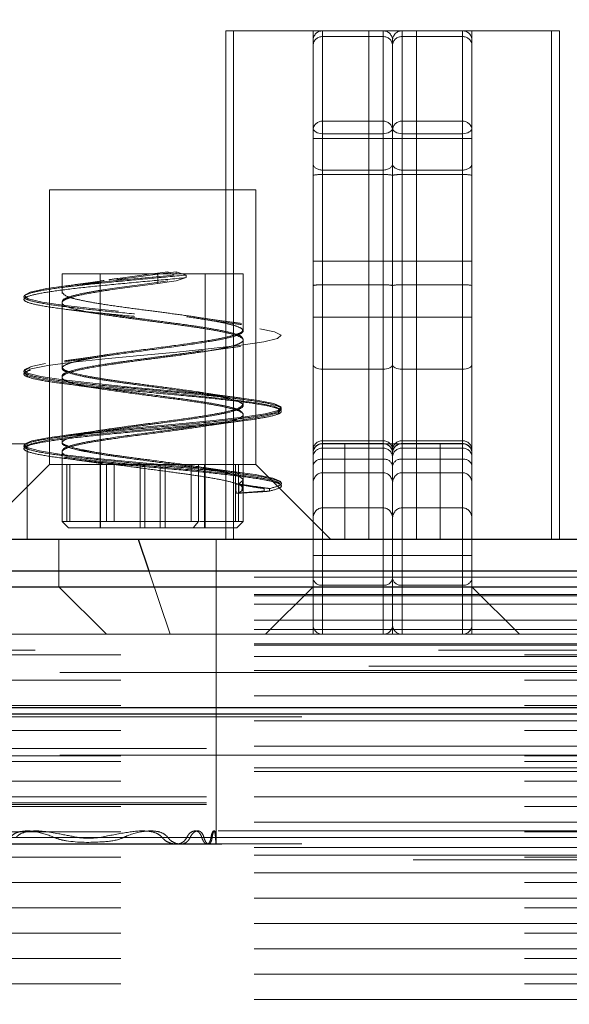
# Model space of a CAD drawing. Header units: millimetres. Extents: x 8 to 290, y 2 to 202.
# Tile 108 of 189: x 120.208 to 121.072, y 175.278 to 176.828. Entities that reach past the tile are written whole.
import ezdxf

# ---------------------------------------------------------------- set-up
doc = ezdxf.new("R2010")
doc.units = ezdxf.units.MM
doc.linetypes.add('HIDDEN', pattern=[1.905, 1.27, -0.635])
doc.styles.add('SLDTEXTSTYLE2', font='TXT', dxfattribs={"width": 0.605})
doc.dimstyles.new('SLDDIMSTYLE1', dxfattribs={"dimtxt": 3.595646, "dimasz": 3, "dimexe": 0, "dimexo": 0.0625, "dimgap": 0.898912, "dimtad": 1, "dimlfac": 20, "dimrnd": 1e-09, "dimzin": 12, "dimdsep": 46, "dimtxsty": 'SLDTEXTSTYLE2', "dimsah": 1, "dimcen": 0.09, "dimadec": 0, "dimazin": 3, "dimtfac": 1, "dimtofl": 0, "dimtmove": 0, "dimatfit": 3, "dimfxl": 1, "dimfrac": 2, "dimtolj": 1, "dimtzin": 12, "dimarcsym": 0})
doc.dimstyles.new('SLDDIMSTYLE2', dxfattribs={"dimtxt": 2.568319, "dimasz": 3, "dimexe": 0, "dimexo": 0.0625, "dimgap": 0.64208, "dimtad": 1, "dimlfac": 20, "dimrnd": 1e-09, "dimzin": 12, "dimdsep": 46, "dimtxsty": 'SLDTEXTSTYLE2', "dimsah": 1, "dimcen": 0.09, "dimadec": 0, "dimazin": 3, "dimtfac": 1, "dimtofl": 0, "dimtmove": 0, "dimatfit": 3, "dimfxl": 1, "dimfrac": 2, "dimtolj": 1, "dimtzin": 12, "dimarcsym": 0})

# ---------------------------------------------------------------- blocks, each defined once
blk = doc.blocks.new('_D_2')
at = {"color": 7, "linetype": 'Continuous', "lineweight": 0}
for p, q in [((29.8417, 177.8108), (29.8417, 188.0108)), ((141.5417, 178.0108), (141.5417, 188.0108)), ((141.5417, 187.0108), (29.8417, 187.0108))]:
    blk.add_line(p, q, dxfattribs=at)
at = {"color": 7, "linetype": 'Continuous', "lineweight": 18}
for points in [[(29.8417, 187.0108), (32.8417, 186.2608), (32.8417, 187.7608)], [(141.5417, 187.0108), (138.5417, 187.7608), (138.5417, 186.2608)]]:
    blk.add_solid(points, dxfattribs=at)
at = {"color": 7, "linetype": 'Continuous', "lineweight": 18, "insert": (80.2041, 191.7858), "char_height": 3.70417, "attachment_point": 1, "style": 'SLDTEXTSTYLE2'}
blk.add_mtext('2234', dxfattribs=at)
blk = doc.blocks.new('_D_3')
at = {"color": 7, "linetype": 'Continuous', "lineweight": 0}
blk.add_line((33.8917, 159.5789), (139.4917, 159.5789), dxfattribs=at)
at = {"color": 7, "linetype": 'Continuous', "lineweight": 18}
for points in [[(33.8917, 159.5789), (36.8917, 158.8289), (36.8917, 160.3289)], [(139.4917, 159.5789), (136.4917, 160.3289), (136.4917, 158.8289)]]:
    blk.add_solid(points, dxfattribs=at)
at = {"color": 7, "linetype": 'Continuous', "lineweight": 18, "insert": (82.772, 162.9896), "char_height": 2.64583, "attachment_point": 1, "style": 'SLDTEXTSTYLE2'}
blk.add_mtext('2112', dxfattribs=at)

msp = doc.modelspace()

# ---------------------------------------------------------------- linework, layer by layer
at = {"color": 7, "linetype": 'HIDDEN', "lineweight": 18}
for p, q in [((120.53172, 176.81084), (120.53172, 176.01084)), ((120.75672, 176.81084), (120.53172, 176.81084)), ((120.54422, 176.81084), (120.54422, 176.01084)), ((120.66922, 176.81084), (120.66922, 176.36005)), ((120.77922, 176.81095), (120.68422, 176.81095)), ((120.68422, 176.64896), (120.68422, 176.81048)), ((120.75672, 176.81084), (120.75672, 176.01084)), ((120.83172, 176.81084), (120.75672, 176.81084)), ((120.77922, 176.64896), (120.77922, 176.81048)), ((120.90422, 176.81095), (120.80922, 176.81095)), ((120.80922, 176.64896), (120.80922, 176.81048)), ((120.83172, 176.01084), (120.83172, 176.81084)), ((121.05672, 176.81084), (120.83172, 176.81084)), ((120.90422, 176.64896), (120.90422, 176.81048)), ((120.91922, 176.64168), (120.91922, 176.81084)), ((121.04422, 176.81084), (121.04422, 176.01084)), ((121.05672, 176.01084), (121.05672, 176.81084)), ((120.68422, 176.80183), (120.77922, 176.80183)), ((120.68422, 176.66863), (120.68422, 176.80183)), ((120.77922, 176.80183), (120.77922, 176.66863)), ((120.79422, 176.78819), (120.79422, 176.79595)), ((120.90422, 176.80183), (120.80922, 176.80183)), ((120.80922, 176.80183), (120.80922, 176.66863)), ((120.90422, 176.66863), (120.90422, 176.80183)), ((120.79422, 176.655), (120.79422, 176.78819)), ((120.68422, 176.58452), (120.68422, 176.66863)), ((120.77922, 176.66863), (120.68422, 176.66863)), ((120.77922, 176.58452), (120.77922, 176.66863)), ((120.80922, 176.58452), (120.80922, 176.66863)), ((120.80922, 176.66863), (120.90422, 176.66863)), ((120.90422, 176.58452), (120.90422, 176.66863)), ((120.68422, 176.64896), (120.77922, 176.64896)), ((120.68422, 176.64896), (120.68422, 176.59173)), ((120.77922, 176.59173), (120.77922, 176.64896)), ((120.79422, 176.655), (120.79422, 176.64168)), ((120.90422, 176.64896), (120.80922, 176.64896)), ((120.80922, 176.59173), (120.80922, 176.64896)), ((120.90422, 176.64896), (120.90422, 176.59173)), ((120.79422, 176.64168), (120.66922, 176.64168)), ((120.79422, 176.36005), (120.79422, 176.64168)), ((120.79422, 176.64168), (120.91922, 176.64168)), ((120.91922, 175.98518), (120.91922, 176.64168)), ((120.68422, 176.59173), (120.77922, 176.59173)), ((120.68422, 176.59173), (120.68422, 176.44855)), ((120.77922, 176.44855), (120.77922, 176.59173)), ((120.80922, 176.44855), (120.80922, 176.59173)), ((120.90422, 176.59173), (120.80922, 176.59173)), ((120.90422, 176.59173), (120.90422, 176.44855)), ((120.68422, 176.41105), (120.68422, 176.58452)), ((120.68422, 176.58452), (120.77922, 176.58452)), ((120.77922, 176.58452), (120.77922, 176.41105)), ((120.90422, 176.58452), (120.80922, 176.58452)), ((120.80922, 176.58452), (120.80922, 176.41105)), ((120.90422, 176.41105), (120.90422, 176.58452)), ((120.57922, 176.56084), (120.25422, 176.56084)), ((120.25422, 176.56084), (120.25422, 176.12834)), ((120.57922, 176.12834), (120.57922, 176.56084)), ((120.68422, 176.44855), (120.68422, 176.11531)), ((120.68422, 176.44855), (120.77922, 176.44855)), ((120.77922, 176.11531), (120.77922, 176.44855)), ((120.80922, 176.11531), (120.80922, 176.44855)), ((120.90422, 176.44855), (120.80922, 176.44855)), ((120.90422, 176.44855), (120.90422, 176.11531)), ((120.42925, 176.42834), (120.27422, 176.42834)), ((120.27422, 176.42834), (120.27422, 176.39733)), ((120.33422, 176.42834), (120.33422, 176.02834)), ((120.36178, 176.42105), (120.38869, 176.42475)), ((120.37428, 176.42105), (120.40183, 176.42475)), ((120.38869, 176.42475), (120.41134, 176.42774)), ((120.40183, 176.42475), (120.42464, 176.42774)), ((120.44071, 176.41711), (120.41164, 176.41328)), ((120.41592, 176.42834), (120.4407, 176.4316)), ((120.41596, 176.42834), (120.41592, 176.42834)), ((120.41592, 176.42834), (120.4407, 176.42834)), ((120.42464, 176.42774), (120.42925, 176.42834)), ((120.45369, 176.41711), (120.42493, 176.41328)), ((120.4292, 176.42834), (120.45369, 176.4316)), ((120.42925, 176.42834), (120.4292, 176.42834)), ((120.4292, 176.42834), (120.45369, 176.42834)), ((120.4407, 176.4316), (120.4508, 176.42637)), ((120.44071, 176.42834), (120.4407, 176.42834)), ((120.45369, 176.42834), (120.44071, 176.42834)), ((120.45369, 176.4316), (120.46926, 176.42637)), ((120.45369, 176.42834), (120.45369, 176.4316)), ((120.55922, 176.42834), (120.45369, 176.42834)), ((120.45369, 176.42834), (120.45369, 176.42834)), ((120.46926, 176.42237), (120.45369, 176.41711)), ((120.46926, 176.42637), (120.46926, 176.42237)), ((120.49922, 176.02834), (120.49922, 176.42834)), ((120.55922, 176.33858), (120.55922, 176.42834)), ((120.33844, 176.40307), (120.36046, 176.40636)), ((120.34988, 176.40307), (120.37291, 176.40636)), ((120.38799, 176.41015), (120.36046, 176.40636)), ((120.40112, 176.41015), (120.37291, 176.40636)), ((120.38799, 176.41015), (120.41164, 176.41328)), ((120.40112, 176.41015), (120.42493, 176.41328)), ((120.68422, 176.27834), (120.68422, 176.41105)), ((120.77922, 176.41105), (120.68422, 176.41105)), ((120.77922, 176.27834), (120.77922, 176.41105)), ((120.80922, 176.27834), (120.80922, 176.41105)), ((120.80922, 176.41105), (120.90422, 176.41105)), ((120.90422, 176.27834), (120.90422, 176.41105)), ((120.27422, 176.38457), (120.27422, 176.38283)), ((120.27422, 176.38283), (120.27422, 176.27983)), ((120.66922, 176.36005), (120.79422, 176.36005)), ((120.66922, 176.36005), (120.66922, 175.86084)), ((120.79422, 176.36005), (120.79422, 175.86084)), ((120.91922, 176.36005), (120.79422, 176.36005)), ((120.55922, 176.32408), (120.55922, 176.32582)), ((120.55922, 176.22108), (120.55922, 176.32408)), ((120.68422, 175.93824), (120.68422, 176.27834)), ((120.68422, 176.27834), (120.77922, 176.27834)), ((120.77922, 176.27834), (120.77922, 175.93824)), ((120.90422, 176.27834), (120.80922, 176.27834)), ((120.80922, 176.27834), (120.80922, 175.93824)), ((120.90422, 175.93824), (120.90422, 176.27834)), ((120.27422, 176.26708), (120.27422, 176.26533)), ((120.27422, 176.26533), (120.27422, 176.16232)), ((120.55922, 176.20659), (120.55922, 176.20832)), ((120.55922, 176.03834), (120.55922, 176.20659)), ((120.21922, 176.16084), (120.06922, 176.16084)), ((120.21922, 176.01084), (120.21922, 176.16084)), ((120.77922, 176.1657), (120.68422, 176.1657)), ((120.68422, 176.13658), (120.68422, 176.16565)), ((120.68422, 176.16115), (120.77922, 176.16115)), ((120.68422, 176.11531), (120.68422, 176.16115)), ((120.71922, 176.16084), (120.68422, 176.16084)), ((120.68422, 175.86084), (120.68422, 176.16069)), ((120.68422, 176.15412), (120.77922, 176.15412)), ((120.68422, 176.06002), (120.68422, 176.15412)), ((120.86922, 176.16084), (120.71922, 176.16084)), ((120.71922, 176.16084), (120.71922, 176.01084)), ((120.77922, 176.13658), (120.77922, 176.16565)), ((120.77922, 176.16115), (120.77922, 176.11531)), ((120.77922, 175.86084), (120.77922, 176.16069)), ((120.77922, 176.15412), (120.77922, 176.06002)), ((120.90422, 176.1657), (120.80922, 176.1657)), ((120.80922, 176.13658), (120.80922, 176.16565)), ((120.80922, 176.16115), (120.80922, 176.11531)), ((120.90422, 176.16115), (120.80922, 176.16115)), ((120.80922, 175.86084), (120.80922, 176.16069)), ((120.80922, 176.15412), (120.80922, 176.06002)), ((120.90422, 176.15412), (120.80922, 176.15412)), ((120.90422, 176.16084), (120.86922, 176.16084)), ((120.86922, 176.01084), (120.86922, 176.16084)), ((120.90422, 176.13658), (120.90422, 176.16565)), ((120.90422, 176.11531), (120.90422, 176.16115)), ((120.90422, 175.86084), (120.90422, 176.16069)), ((120.90422, 176.06002), (120.90422, 176.15412)), ((120.27422, 176.14958), (120.27422, 176.14783)), ((120.27422, 176.14783), (120.27422, 176.03834)), ((120.25422, 176.12834), (120.13672, 176.01084)), ((120.57922, 176.12834), (120.25422, 176.12834)), ((120.28152, 176.12834), (120.28152, 176.03834)), ((120.2863, 176.12834), (120.2863, 176.03834)), ((120.33425, 176.12834), (120.33425, 176.02834)), ((120.33483, 176.12834), (120.33483, 176.02834)), ((120.3444, 176.03834), (120.3444, 176.12834)), ((120.35616, 176.03834), (120.35616, 176.12834)), ((120.39713, 176.02834), (120.39713, 176.12834)), ((120.40469, 176.02834), (120.40469, 176.12834)), ((120.42875, 176.02834), (120.42875, 176.12834)), ((120.4363, 176.02834), (120.4363, 176.12834)), ((120.47728, 176.03834), (120.47728, 176.12834)), ((120.48904, 176.03834), (120.48904, 176.12834)), ((120.4986, 176.12834), (120.4986, 176.02834)), ((120.49918, 176.12834), (120.49918, 176.02834)), ((120.54713, 176.12834), (120.54713, 176.03834)), ((120.55192, 176.12834), (120.55192, 176.03834)), ((120.69672, 176.01084), (120.57922, 176.12834)), ((120.68422, 176.13658), (120.68422, 176.06002)), ((120.77922, 176.13658), (120.68422, 176.13658)), ((120.77922, 176.06002), (120.77922, 176.13658)), ((120.80922, 176.13658), (120.90422, 176.13658)), ((120.80922, 176.06002), (120.80922, 176.13658)), ((120.90422, 176.13658), (120.90422, 176.06002)), ((120.68422, 176.11531), (120.77922, 176.11531)), ((120.90422, 176.11531), (120.80922, 176.11531)), ((120.54714, 176.09756), (120.54778, 176.09777)), ((120.54714, 176.09756), (120.54714, 176.08306)), ((120.55192, 176.09756), (120.55242, 176.09777)), ((120.55192, 176.09756), (120.55192, 176.08306)), ((120.55242, 176.09777), (120.55922, 176.1035)), ((120.55922, 176.1035), (120.55849, 176.10547)), ((120.55922, 176.08921), (120.55921, 176.10371)), ((120.55922, 176.09082), (120.55922, 176.10532)), ((120.54714, 176.08306), (120.54794, 176.08333)), ((120.55192, 176.08306), (120.55255, 176.08333)), ((120.55883, 176.0877), (120.55255, 176.08333)), ((120.55883, 176.0877), (120.55869, 176.08924)), ((120.59211, 176.08628), (120.59211, 176.09028)), ((120.6008, 176.08628), (120.6008, 176.09028)), ((120.68422, 176.06002), (120.77922, 176.06002)), ((120.90422, 176.06002), (120.80922, 176.06002)), ((120.27422, 176.03834), (120.48904, 176.03834)), ((120.27422, 176.03834), (120.28422, 176.02834)), ((120.48904, 176.03834), (120.48069, 176.02834)), ((120.55192, 176.03834), (120.49033, 176.03834)), ((120.54922, 176.02834), (120.55922, 176.03834)), ((120.55192, 176.03834), (120.55922, 176.03834)), ((120.48069, 176.02834), (120.28422, 176.02834)), ((120.49918, 176.02834), (120.48069, 176.02834)), ((120.49918, 176.02834), (120.54357, 176.02834)), ((120.54922, 176.02834), (120.54357, 176.02834)), ((120.26922, 175.93584), (120.26922, 176.01084)), ((120.51672, 175.73084), (120.51672, 176.01084)), ((120.66922, 176.01084), (120.66922, 175.93584)), ((120.91922, 175.93584), (120.91922, 176.01084)), ((120.79422, 175.98518), (120.66922, 175.98518)), ((120.91922, 175.98518), (120.79422, 175.98518)), ((120.91922, 175.98518), (120.91922, 175.86084)), ((120.41088, 175.96084), (120.44422, 175.86084)), ((138.99172, 175.95084), (69.56672, 175.95084)), ((120.26922, 175.93584), (120.01922, 175.93584)), ((120.34422, 175.86084), (120.26922, 175.93584)), ((120.66922, 175.93584), (120.26922, 175.93584)), ((120.66922, 175.93584), (120.59422, 175.86084)), ((120.91922, 175.93584), (120.66922, 175.93584)), ((120.77922, 175.93824), (120.68422, 175.93824)), ((120.68422, 175.86084), (120.68422, 175.93824)), ((120.77922, 175.86084), (120.77922, 175.93824)), ((120.80922, 175.93824), (120.90422, 175.93824)), ((120.80922, 175.86084), (120.80922, 175.93824)), ((120.90422, 175.86084), (120.90422, 175.93824)), ((120.99422, 175.86084), (120.91922, 175.93584)), ((121.31922, 175.93584), (120.91922, 175.93584)), ((138.99172, 175.92334), (69.56672, 175.92334)), ((138.99172, 175.92121), (69.56672, 175.92121)), ((138.99172, 175.90846), (69.56672, 175.90846)), ((138.99172, 175.88318), (69.56672, 175.88318)), ((138.99172, 175.8686), (69.56672, 175.8686)), ((120.18117, 175.86084), (120.44422, 175.86084)), ((120.44422, 175.86084), (120.79422, 175.86084)), ((120.79422, 175.86084), (121.14422, 175.86084)), ((138.99172, 175.84397), (69.56672, 175.84397)), ((138.99172, 175.84584), (96.30708, 175.84584)), ((69.56672, 175.82875), (138.99172, 175.82875)), ((101.81672, 175.83584), (138.99172, 175.83584)), ((138.99172, 175.82584), (96.34172, 175.82584)), ((138.99172, 175.80411), (69.56672, 175.80411)), ((134.93401, 175.80084), (107.34942, 175.80084)), ((134.87589, 175.80084), (107.40755, 175.80084)), ((107.42172, 175.81084), (134.86172, 175.81084)), ((69.56672, 175.78889), (138.99172, 175.78889)), ((138.99172, 175.76425), (69.56672, 175.76425)), ((69.56672, 175.74903), (138.99172, 175.74903)), ((138.99172, 175.74584), (69.56672, 175.74584)), ((138.99172, 175.7244), (69.56672, 175.7244)), ((104.00172, 175.73084), (138.98172, 175.73084)), ((104.14172, 175.73084), (138.84172, 175.73084)), ((120.51672, 175.53052), (120.51672, 175.73084)), ((69.56672, 175.70918), (138.99172, 175.70918)), ((138.99172, 175.68454), (69.56672, 175.68454)), ((103.99172, 175.68084), (138.99172, 175.68084)), ((69.56672, 175.66932), (138.99172, 175.66932)), ((69.56672, 175.66084), (138.99172, 175.66084)), ((134.87589, 175.67084), (107.40755, 175.67084)), ((138.99172, 175.65084), (69.56672, 175.65084)), ((138.99172, 175.64468), (69.56672, 175.64468)), ((69.56672, 175.62947), (138.99172, 175.62947)), ((138.99172, 175.60483), (69.56672, 175.60483)), ((103.99172, 175.60518), (138.99172, 175.60518)), ((103.99172, 175.5955), (138.99172, 175.5955)), ((69.56672, 175.58961), (138.99172, 175.58961)), ((103.99172, 175.59268), (138.99172, 175.59268)), ((138.99172, 175.56497), (69.56672, 175.56497)), ((69.56672, 175.54975), (138.99172, 175.54975)), ((138.93509, 175.55134), (104.04821, 175.55134)), ((103.99438, 175.54099), (138.98905, 175.54099)), ((104.00595, 175.54099), (138.97749, 175.54099)), ((104.02937, 175.54099), (138.95406, 175.54099)), ((104.07635, 175.54099), (138.90708, 175.54099)), ((105.40877, 175.54099), (120.29967, 175.54099)), ((105.44585, 175.54099), (120.26258, 175.54099)), ((120.33377, 175.54099), (135.22467, 175.54099)), ((120.37085, 175.54099), (135.18758, 175.54099)), ((120.43169, 175.54099), (135.12675, 175.54099)), ((120.44072, 175.54099), (135.11771, 175.54099)), ((120.47036, 175.54099), (135.08807, 175.54099)), ((120.47574, 175.54099), (135.0827, 175.54099)), ((120.49409, 175.54099), (135.06435, 175.54099)), ((120.49744, 175.54099), (135.061, 175.54099)), ((120.50848, 175.54099), (135.04995, 175.54099)), ((120.51035, 175.54099), (135.04808, 175.54099)), ((120.51559, 175.54099), (135.04284, 175.54099)), ((120.5162, 175.54099), (135.04224, 175.54099)), ((138.99172, 175.52511), (69.56672, 175.52511)), ((104.01586, 175.53064), (138.96756, 175.53064)), ((104.14172, 175.53084), (138.84172, 175.53084)), ((69.56672, 175.5099), (138.99172, 175.5099)), ((139.24172, 175.50584), (99.54172, 175.50584)), ((138.99172, 175.51334), (102.99172, 175.51334)), ((138.99172, 175.48526), (69.56672, 175.48526)), ((69.56672, 175.47004), (138.99172, 175.47004)), ((138.99172, 175.4454), (69.56672, 175.4454)), ((69.56672, 175.43018), (138.99172, 175.43018)), ((138.99172, 175.40554), (69.56672, 175.40554)), ((69.56672, 175.39033), (138.99172, 175.39033)), ((138.99172, 175.36569), (69.56672, 175.36569)), ((69.56672, 175.35047), (138.99172, 175.35047)), ((138.99172, 175.32583), (69.56672, 175.32583)), ((69.56672, 175.31061), (138.99172, 175.31061)), ((138.99172, 175.28598), (69.56672, 175.28598))]:
    msp.add_line(p, q, dxfattribs=at)
at = {"color": 7, "linetype": 'Continuous', "lineweight": 25}
for p, q in [((104.54172, 176.01084), (141.54172, 176.01084)), ((120.39422, 176.01084), (120.41088, 175.96084)), ((106.36672, 175.96084), (138.99172, 175.96084)), ((106.36672, 175.93584), (138.99172, 175.93584)), ((101.99172, 175.74584), (138.99172, 175.74584)), ((101.99172, 175.73584), (138.99172, 175.73584))]:
    msp.add_line(p, q, dxfattribs=at)
at = {"color": 7, "linetype": 'HIDDEN', "lineweight": 18, "flags": 128}
for points in [[(120.66922, 176.65826), (120.66951, 176.65645), (120.67036, 176.6547), (120.67175, 176.6531), (120.67361, 176.65169), (120.67588, 176.65053), (120.67848, 176.64967), (120.68129, 176.64914), (120.68422, 176.64896)], [(120.77922, 176.64896), (120.78214, 176.64914), (120.78496, 176.64967), (120.78755, 176.65053), (120.78982, 176.65169), (120.79169, 176.6531), (120.79308, 176.6547), (120.79393, 176.65645), (120.79422, 176.65826)], [(120.80922, 176.64896), (120.80629, 176.64914), (120.80348, 176.64967), (120.80088, 176.65053), (120.79861, 176.65169), (120.79675, 176.6531), (120.79536, 176.6547), (120.79451, 176.65645), (120.79422, 176.65826)], [(120.91922, 176.65826), (120.91893, 176.65645), (120.91808, 176.6547), (120.91669, 176.6531), (120.91482, 176.65169), (120.91255, 176.65053), (120.90996, 176.64967), (120.90714, 176.64914), (120.90422, 176.64896)], [(120.61752, 176.10004), (120.61854, 176.10159), (120.60584, 176.10691), (120.5779, 176.11224), (120.53697, 176.11756), (120.48638, 176.12289), (120.43018, 176.12821), (120.37288, 176.13353), (120.31911, 176.13886), (120.27322, 176.14418), (120.23887, 176.14951), (120.21883, 176.15483), (120.21473, 176.16016), (120.2269, 176.16548), (120.25435, 176.1708), (120.29486, 176.17613), (120.34518, 176.18145), (120.40128, 176.18678), (120.45862, 176.1921), (120.51257, 176.19743), (120.5588, 176.20275), (120.59361, 176.20807), (120.61417, 176.2134), (120.61883, 176.21872), (120.60722, 176.22404), (120.58027, 176.22937), (120.54015, 176.2347), (120.4901, 176.24002), (120.43414, 176.24534), (120.37677, 176.25067), (120.32262, 176.25599), (120.27605, 176.26132), (120.2408, 176.26664), (120.21972, 176.27196), (120.21449, 176.27729), (120.22555, 176.28261), (120.25201, 176.28794), (120.29171, 176.29326), (120.34147, 176.29858), (120.39732, 176.30391), (120.45473, 176.30924), (120.50905, 176.31456), (120.55594, 176.31988), (120.59164, 176.32521), (120.61326, 176.33053), (120.61903, 176.33585), (120.60853, 176.34118), (120.58258, 176.3465), (120.54329, 176.35183), (120.49379, 176.35715), (120.43809, 176.36248), (120.38068, 176.3678), (120.32617, 176.37312), (120.27894, 176.37845), (120.2428, 176.38378), (120.22068, 176.3891), (120.21433, 176.39442), (120.22427, 176.39975), (120.24973, 176.40507), (120.28861, 176.4104), (120.3378, 176.41571), (120.39339, 176.42104), (120.4508, 176.42637), (120.4508, 176.42637)], [(120.21572, 176.15487), (120.21473, 176.15616), (120.2269, 176.16148), (120.25435, 176.1668), (120.29486, 176.17213), (120.34518, 176.17745), (120.40128, 176.18278), (120.45862, 176.1881), (120.51257, 176.19343), (120.5588, 176.19875), (120.59361, 176.20407), (120.61417, 176.2094), (120.61883, 176.21472), (120.60722, 176.22004), (120.58027, 176.22537), (120.54015, 176.2307), (120.4901, 176.23602), (120.43414, 176.24134), (120.37677, 176.24667), (120.32262, 176.25199), (120.27605, 176.25732), (120.2408, 176.26264), (120.21972, 176.26796), (120.21449, 176.27329), (120.22555, 176.27861), (120.25201, 176.28394), (120.29171, 176.28926), (120.34147, 176.29458), (120.39732, 176.29991), (120.45473, 176.30524), (120.50905, 176.31056), (120.55594, 176.31588), (120.59164, 176.32121), (120.61326, 176.32653), (120.61903, 176.33185), (120.60853, 176.33718), (120.58258, 176.3425), (120.54329, 176.34783), (120.49379, 176.35315), (120.43809, 176.35848), (120.38068, 176.3638), (120.32617, 176.36912), (120.27893, 176.37445), (120.2428, 176.37978), (120.22068, 176.3851), (120.21433, 176.39042), (120.22427, 176.39575), (120.24972, 176.40107), (120.28861, 176.4064), (120.3378, 176.41171), (120.39339, 176.41704), (120.4508, 176.42237), (120.4508, 176.42237)], [(120.66922, 176.28529), (120.66951, 176.28393), (120.67036, 176.28263), (120.67175, 176.28143), (120.67361, 176.28038), (120.67588, 176.27951), (120.67848, 176.27887), (120.68129, 176.27847), (120.68422, 176.27834)], [(120.77922, 176.27834), (120.78214, 176.27847), (120.78496, 176.27887), (120.78755, 176.27951), (120.78982, 176.28038), (120.79169, 176.28143), (120.79308, 176.28263), (120.79393, 176.28393), (120.79422, 176.28529)], [(120.80922, 176.27834), (120.80629, 176.27847), (120.80348, 176.27887), (120.80088, 176.27951), (120.79861, 176.28038), (120.79675, 176.28143), (120.79536, 176.28263), (120.79451, 176.28393), (120.79422, 176.28529)], [(120.91922, 176.28529), (120.91893, 176.28393), (120.91808, 176.28263), (120.91669, 176.28143), (120.91482, 176.28038), (120.91255, 176.27951), (120.90996, 176.27887), (120.90714, 176.27847), (120.90422, 176.27834)]]:
    msp.add_lwpolyline(points, dxfattribs=at)
at = {"color": 7, "linetype": 'HIDDEN', "lineweight": 18}
for centre, radius, start, end in [((120.68422, 176.79595), 0.015, 90, 180), ((120.77922, 176.79595), 0.015, 0, 90), ((120.80922, 176.79595), 0.015, 90, 180), ((120.90422, 176.79595), 0.015, 0, 90), ((120.68356, 176.78748), 0.01436, 87.39352, 177.13154), ((120.77987, 176.78748), 0.01436, 2.86846, 92.60648), ((120.80856, 176.78748), 0.01436, 87.39352, 177.13154), ((120.90487, 176.78748), 0.01436, 2.86846, 92.60648), ((120.68356, 176.65429), 0.01436, 87.39352, 177.13154), ((120.77987, 176.65429), 0.01436, 2.86846, 92.60648), ((120.80856, 176.65429), 0.01436, 87.39352, 177.13154), ((120.90487, 176.65429), 0.01436, 2.86846, 92.60648), ((120.68048, 176.52829), 0.05636, 86.2021, 101.53279), ((120.78295, 176.52829), 0.05636, 78.46721, 93.7979), ((120.80548, 176.52829), 0.05636, 86.2021, 101.53279), ((120.90795, 176.52829), 0.05636, 78.46721, 93.7979), ((120.68048, 176.35481), 0.05636, 86.2021, 101.53279), ((120.78295, 176.35481), 0.05636, 78.46721, 93.7979), ((120.80548, 176.35481), 0.05636, 86.2021, 101.53279), ((120.90795, 176.35481), 0.05636, 78.46721, 93.7979), ((120.68422, 176.1507), 0.015, 90, 180), ((120.68388, 176.14648), 0.01467, 88.696, 178.63376), ((120.68422, 176.14584), 0.015, 90, 180), ((120.68389, 176.13944), 0.01468, 88.71745, 178.65728), ((120.77922, 176.1507), 0.015, 0, 90), ((120.77955, 176.14648), 0.01467, 1.36624, 91.304), ((120.77922, 176.14584), 0.015, 0, 90), ((120.77955, 176.13944), 0.01468, 1.34272, 91.28255), ((120.80922, 176.1507), 0.015, 90, 180), ((120.80888, 176.14648), 0.01467, 88.696, 178.63376), ((120.80922, 176.14584), 0.015, 90, 180), ((120.80889, 176.13944), 0.01468, 88.71745, 178.65728), ((120.90422, 176.1507), 0.015, 0, 90), ((120.90455, 176.14648), 0.01467, 1.36624, 91.304), ((120.90422, 176.14584), 0.015, 0, 90), ((120.90455, 176.13944), 0.01468, 1.34272, 91.28255), ((120.68235, 176.12331), 0.0134, 81.99184, 168.66438), ((120.78108, 176.12331), 0.0134, 11.33562, 98.00816), ((120.80735, 176.12331), 0.0134, 81.99184, 168.66438), ((120.90608, 176.12331), 0.0134, 11.33562, 98.00816), ((120.68226, 175.95143), 0.01334, 192.29984, 278.45746), ((120.78118, 175.95143), 0.01334, 261.54254, 347.70016), ((120.80726, 175.95143), 0.01334, 192.29984, 278.45746), ((120.90618, 175.95143), 0.01334, 261.54254, 347.70016), ((120.68422, 175.87584), 0.015, 180, 270), ((120.77922, 175.87584), 0.015, 270, 0), ((120.80922, 175.87584), 0.015, 180, 270), ((120.90422, 175.87584), 0.015, 270, 0)]:
    msp.add_arc(centre, radius, start, end, dxfattribs=at)
for centre, major_axis, ratio, start_param, end_param in [((120.68422, 176.6017), (0.015, 0), 0.664829, 3.1415927, 4.712389), ((120.77922, 176.6017), (0.015, 0), 0.664829, 4.712389, 6.2831853), ((120.80922, 176.6017), (0.015, 0), 0.664829, 3.1415927, 4.712389), ((120.90422, 176.6017), (0.015, 0), 0.664829, 4.712389, 6.2831853), ((120.68422, 176.44849), (0.015, 0), 0.0033431, 1.5707963, 3.1415927), ((120.77922, 176.44849), (0.015, 0), 0.0033431, 0, 1.5707963), ((120.80922, 176.44849), (0.015, 0), 0.0033431, 1.5707963, 3.1415927), ((120.90422, 176.44849), (0.015, 0), 0.0033431, 0, 1.5707963), ((120.68422, 176.0983), (0, 0.01702), 0.8814243, 0, 1.5707963), ((120.77922, 176.0983), (0, 0.01702), 0.8814243, 4.712389, 6.2831853), ((120.80922, 176.0983), (0, 0.01702), 0.8814243, 0, 1.5707963), ((120.90422, 176.0983), (0, 0.01702), 0.8814243, 4.712389, 6.2831853), ((120.68422, 176.04302), (0, 0.017), 0.8823683, 0, 1.5707963), ((120.77922, 176.04302), (0, 0.017), 0.8823683, 4.712389, 6.2831853), ((120.80922, 176.04302), (0, 0.017), 0.8823683, 0, 1.5707963), ((120.90422, 176.04302), (0, 0.017), 0.8823683, 4.712389, 6.2831853)]:
    msp.add_ellipse(centre, major_axis=major_axis, ratio=ratio, start_param=start_param, end_param=end_param, dxfattribs=at)
for points, knots in [([(120.6008, 176.09028), (120.60797, 176.09228), (120.62153, 176.09605), (120.61866, 176.10158), (120.60079, 176.10691), (120.56778, 176.11224), (120.52269, 176.11756), (120.46905, 176.12289), (120.41121, 176.12821), (120.3538, 176.13353), (120.30145, 176.13886), (120.2584, 176.14418), (120.22809, 176.14951), (120.21296, 176.15483), (120.21423, 176.16016), (120.23182, 176.16548), (120.26429, 176.1708), (120.30902, 176.17613), (120.36243, 176.18145), (120.42022, 176.18678), (120.47771, 176.1921), (120.5303, 176.19743), (120.57375, 176.20275), (120.60455, 176.20807), (120.62022, 176.2134), (120.61951, 176.21872), (120.60249, 176.22404), (120.57049, 176.22937), (120.52612, 176.2347), (120.47294, 176.24002), (120.41524, 176.24534), (120.35765, 176.25067), (120.30481, 176.25599), (120.26099, 176.26131), (120.22972, 176.26664), (120.21348, 176.27196), (120.21361, 176.27729), (120.2301, 176.28261), (120.26162, 176.28794), (120.30561, 176.29326), (120.35855, 176.29858), (120.41618, 176.30391), (120.47386, 176.30924), (120.52692, 176.31456), (120.57112, 176.31988), (120.60289, 176.32521), (120.61967, 176.33053), (120.6201, 176.33585), (120.60416, 176.34118), (120.57313, 176.3465), (120.52952, 176.35183), (120.47681, 176.35715), (120.41926, 176.36248), (120.36152, 176.3678), (120.30822, 176.37312), (120.26365, 176.37845), (120.23141, 176.38378), (120.21409, 176.3891), (120.21307, 176.39442), (120.22846, 176.39975), (120.259, 176.40507), (120.30227, 176.4104), (120.35466, 176.41571), (120.41235, 176.42104), (120.4503, 176.42459), (120.46926, 176.42637)], [0, 0, 0, 0, 0.0177956, 0.03363744, 0.04947425, 0.06532025, 0.08116505, 0.0970035, 0.11284237, 0.12868808, 0.14453321, 0.16037185, 0.17621131, 0.19205587, 0.20789921, 0.22373946, 0.23958115, 0.25542274, 0.27126309, 0.28710669, 0.30295099, 0.31879007, 0.33462909, 0.35047465, 0.36631994, 0.38215832, 0.39799727, 0.41384265, 0.42968714, 0.44552641, 0.46136677, 0.47721008, 0.49305175, 0.50889353, 0.52473673, 0.54057683, 0.55641637, 0.57226123, 0.58810624, 0.60394475, 0.61978356, 0.63562929, 0.65147442, 0.66731305, 0.68315251, 0.69899708, 0.71484042, 0.73068067, 0.74652236, 0.76236395, 0.77820429, 0.7940479, 0.8098922, 0.82573128, 0.84157029, 0.85741586, 0.87326113, 0.88909957, 0.90493845, 0.92078364, 0.93662924, 0.95246581, 0.96830793, 0.98416331, 1, 1, 1, 1]), ([(120.6008, 176.08628), (120.60797, 176.08828), (120.62153, 176.09205), (120.61866, 176.09758), (120.60079, 176.10291), (120.56778, 176.10824), (120.52269, 176.11356), (120.46905, 176.11889), (120.41121, 176.12421), (120.3538, 176.12953), (120.30145, 176.13486), (120.2584, 176.14018), (120.22809, 176.14551), (120.21296, 176.15083), (120.21423, 176.15616), (120.23182, 176.16148), (120.26429, 176.1668), (120.30902, 176.17213), (120.36243, 176.17745), (120.42022, 176.18278), (120.47771, 176.1881), (120.5303, 176.19343), (120.57375, 176.19875), (120.60455, 176.20407), (120.62022, 176.2094), (120.61951, 176.21472), (120.60249, 176.22004), (120.57049, 176.22537), (120.52612, 176.2307), (120.47294, 176.23602), (120.41524, 176.24134), (120.35765, 176.24667), (120.30481, 176.25199), (120.26099, 176.25731), (120.22972, 176.26264), (120.21348, 176.26796), (120.21361, 176.27329), (120.2301, 176.27861), (120.26162, 176.28394), (120.30561, 176.28926), (120.35855, 176.29458), (120.41618, 176.29991), (120.47386, 176.30524), (120.52692, 176.31056), (120.57112, 176.31588), (120.60289, 176.32121), (120.61967, 176.32653), (120.6201, 176.33185), (120.60416, 176.33718), (120.57313, 176.3425), (120.52952, 176.34783), (120.47681, 176.35315), (120.41926, 176.35848), (120.36152, 176.3638), (120.30822, 176.36912), (120.26365, 176.37445), (120.23141, 176.37978), (120.21409, 176.3851), (120.21308, 176.39042), (120.22846, 176.39575), (120.259, 176.40107), (120.30227, 176.4064), (120.35466, 176.41171), (120.41235, 176.41704), (120.4503, 176.42059), (120.46926, 176.42237)], [0, 0, 0, 0, 0.0177956, 0.0336375, 0.0494743, 0.0653202, 0.0811651, 0.0970036, 0.1128424, 0.128688, 0.1445332, 0.1603719, 0.1762113, 0.1920559, 0.2078992, 0.2237395, 0.2395812, 0.2554228, 0.2712631, 0.2871067, 0.302951, 0.3187901, 0.3346291, 0.3504746, 0.3663199, 0.3821584, 0.3979973, 0.4138426, 0.4296871, 0.4455264, 0.4613668, 0.4772101, 0.4930518, 0.5088935, 0.5247367, 0.5405769, 0.5564164, 0.5722612, 0.5881062, 0.6039448, 0.6197835, 0.6356292, 0.6514744, 0.6673131, 0.6831525, 0.698997, 0.7148404, 0.7306807, 0.7465223, 0.762364, 0.7782043, 0.7940479, 0.8098922, 0.8257313, 0.8415703, 0.8574158, 0.8732611, 0.8890996, 0.9049384, 0.9207836, 0.9366292, 0.9524658, 0.9683079, 0.9841633, 1, 1, 1, 1]), ([(120.55849, 176.10547), (120.55647, 176.10701), (120.55254, 176.11001), (120.53707, 176.11437), (120.51708, 176.11848), (120.48722, 176.12344), (120.44692, 176.12903), (120.40125, 176.13495), (120.36479, 176.13986), (120.33444, 176.14435), (120.31684, 176.1474), (120.30461, 176.14986), (120.29022, 176.15302), (120.2762, 176.15769), (120.27252, 176.1636), (120.28209, 176.16957), (120.30524, 176.17521), (120.33402, 176.18022), (120.36152, 176.18433), (120.39191, 176.18845), (120.43057, 176.19351), (120.47309, 176.19914), (120.51096, 176.205), (120.53845, 176.21046), (120.55748, 176.21634), (120.56114, 176.22197), (120.55226, 176.22758), (120.53511, 176.2325), (120.507, 176.2378), (120.47185, 176.24314), (120.43036, 176.24868), (120.38841, 176.25413), (120.35317, 176.259), (120.32582, 176.26327), (120.30031, 176.26802), (120.28115, 176.27311), (120.27324, 176.2783), (120.27494, 176.28308), (120.28435, 176.28732), (120.30114, 176.2917), (120.32429, 176.29618), (120.3595, 176.30161), (120.40712, 176.30797), (120.45934, 176.31474), (120.50373, 176.32123), (120.53455, 176.32704), (120.55297, 176.33231), (120.56048, 176.33729), (120.55824, 176.342), (120.548, 176.34643), (120.52995, 176.35104), (120.50323, 176.35593), (120.46888, 176.36102), (120.43358, 176.36575), (120.39854, 176.37032), (120.36355, 176.37502), (120.33082, 176.37988), (120.30385, 176.38479), (120.28794, 176.38878), (120.27524, 176.39368), (120.27205, 176.39842), (120.2819, 176.40406), (120.30055, 176.40926), (120.32799, 176.41432), (120.35076, 176.41768), (120.3598, 176.41901)], [0, 0, 0, 0, 0.01474961, 0.02868865, 0.04181648, 0.05413249, 0.07623303, 0.09511563, 0.11076646, 0.12317409, 0.13819789, 0.13992265, 0.14682347, 0.16858408, 0.18438921, 0.20343364, 0.22570338, 0.23810808, 0.25146259, 0.26500504, 0.27761944, 0.2999642, 0.31862924, 0.3335967, 0.35233042, 0.3749041, 0.38719881, 0.40616183, 0.42179685, 0.43801871, 0.4573181, 0.47472637, 0.49023915, 0.50385255, 0.51562098, 0.5358201, 0.5523754, 0.56527146, 0.58167675, 0.59299558, 0.60730737, 0.62460321, 0.64487236, 0.66810222, 0.6891196, 0.70681633, 0.72362407, 0.73954188, 0.75456887, 0.76870423, 0.78194716, 0.79880021, 0.81557618, 0.83065448, 0.84403205, 0.85937817, 0.87558922, 0.89066212, 0.90627095, 0.91392978, 0.93746449, 0.9515506, 0.96786112, 0.98724504, 1, 1, 1, 1]), ([(120.34073, 176.41792), (120.33111, 176.41644), (120.31146, 176.41343), (120.28949, 176.41058), (120.27828, 176.40913)], [0, 0, 0, 0, 0.4901178, 1, 1, 1, 1]), ([(120.34787, 176.41901), (120.35226, 176.41967), (120.35683, 176.42035), (120.36159, 176.42102), (120.36178, 176.42105)], [0, 0, 0, 0, 0.9586115, 1, 1, 1, 1]), ([(120.3598, 176.41901), (120.36438, 176.41967), (120.36916, 176.42035), (120.37407, 176.42102), (120.37428, 176.42105)], [0, 0, 0, 0, 0.9586115, 1, 1, 1, 1]), ([(120.42493, 176.41328), (120.42491, 176.41448), (120.42486, 176.4169), (120.42476, 176.42172), (120.42469, 176.42533), (120.42464, 176.42774)], [0, 0, 0, 0, 0.2506178, 0.5012356, 1, 1, 1, 1]), ([(120.34988, 176.40307), (120.34155, 176.40179), (120.32043, 176.39854), (120.29584, 176.39367), (120.28424, 176.39006), (120.28055, 176.38842), (120.28042, 176.38836), (120.27996, 176.38815), (120.27659, 176.38655), (120.27285, 176.38335), (120.27611, 176.3787), (120.28901, 176.3738), (120.31057, 176.36895), (120.33933, 176.36405), (120.37331, 176.35918), (120.41022, 176.3543), (120.44757, 176.34942), (120.48283, 176.34454), (120.51362, 176.33966), (120.53785, 176.33478), (120.55389, 176.3299), (120.56061, 176.32506), (120.55774, 176.3202), (120.54533, 176.31531), (120.524, 176.31041), (120.49556, 176.30552), (120.47235, 176.30218), (120.44883, 176.29892), (120.42425, 176.29569), (120.38756, 176.29089), (120.34847, 176.28551), (120.31277, 176.27977), (120.28692, 176.27388), (120.27453, 176.26852), (120.27334, 176.26368), (120.28032, 176.25937), (120.29267, 176.2555), (120.31086, 176.25143), (120.33919, 176.24652), (120.37947, 176.24081), (120.42484, 176.2349), (120.46624, 176.2294), (120.50068, 176.22432), (120.52683, 176.21965), (120.54942, 176.21426), (120.56189, 176.20826), (120.55739, 176.20233), (120.5432, 176.19732), (120.523, 176.19272), (120.49271, 176.18756), (120.45237, 176.18185), (120.40421, 176.17559), (120.35893, 176.16954), (120.32309, 176.16398), (120.29805, 176.1591), (120.28111, 176.15428), (120.27313, 176.14944), (120.27479, 176.14456), (120.28616, 176.13964), (120.30734, 176.13453), (120.33558, 176.12964), (120.36864, 176.12483), (120.40338, 176.12019), (120.43984, 176.11543), (120.47457, 176.11072), (120.50688, 176.10584), (120.5329, 176.10089), (120.55185, 176.09588), (120.55623, 176.09263), (120.55854, 176.09091)], [0, 0, 0, 0, 0.0123193, 0.0312208, 0.0468719, 0.0468899, 0.0470313, 0.0474242, 0.0489098, 0.0625268, 0.0781296, 0.0937521, 0.1094015, 0.1250472, 0.1406764, 0.1563058, 0.1719353, 0.187565, 0.2031942, 0.2188233, 0.2344522, 0.2500809, 0.2654012, 0.2813167, 0.2969451, 0.3125955, 0.3282386, 0.3290867, 0.3438523, 0.3594844, 0.3751162, 0.3956307, 0.4144776, 0.4316534, 0.4471546, 0.4609783, 0.4731217, 0.4844706, 0.5001069, 0.520323, 0.5392313, 0.5568296, 0.5731158, 0.5880878, 0.601744, 0.6249941, 0.6455807, 0.6585647, 0.6733139, 0.6898252, 0.7080951, 0.7281197, 0.7498945, 0.7659995, 0.781577, 0.7968043, 0.8124373, 0.8280705, 0.8437037, 0.8597663, 0.8771891, 0.8905797, 0.9061895, 0.9217361, 0.9362228, 0.9515925, 0.9687316, 0.9835089, 1, 1, 1, 1]), ([(120.33844, 176.40307), (120.33062, 176.40179), (120.3108, 176.39854), (120.289, 176.39367), (120.27979, 176.39006), (120.27723, 176.38842), (120.27714, 176.38836), (120.27682, 176.38815), (120.27499, 176.38688), (120.27493, 176.38565), (120.27488, 176.38457)], [0, 0, 0, 0, 0.2077918, 0.5266069, 0.790597, 0.7909003, 0.7932865, 0.7999122, 0.8249716, 1, 1, 1, 1]), ([(120.33774, 176.41571), (120.32854, 176.41431), (120.30985, 176.41147), (120.28896, 176.40877), (120.27835, 176.40739)], [0, 0, 0, 0, 0.492104, 1, 1, 1, 1]), ([(120.49651, 176.35845), (120.4909, 176.35937), (120.47562, 176.36186), (120.44668, 176.36575), (120.41197, 176.37032), (120.37625, 176.37502), (120.342, 176.37988), (120.31265, 176.38479), (120.29449, 176.38878), (120.27855, 176.39356), (120.27635, 176.39672), (120.2747, 176.39907)], [0, 0, 0, 0, 0.0676373, 0.1840107, 0.2872581, 0.4056985, 0.5308145, 0.6471464, 0.7676144, 0.8267249, 1, 1, 1, 1]), ([(120.27663, 176.373), (120.28751, 176.37159), (120.30891, 176.36882), (120.32808, 176.36591), (120.3375, 176.36448)], [0, 0, 0, 0, 0.5087344, 1, 1, 1, 1]), ([(120.33597, 176.36658), (120.34111, 176.36574), (120.35617, 176.36327), (120.38649, 176.35918), (120.42362, 176.3543), (120.46057, 176.34942), (120.49446, 176.34454), (120.52319, 176.33966), (120.54443, 176.33478), (120.55731, 176.33017), (120.55817, 176.32718), (120.55856, 176.32582)], [0, 0, 0, 0, 0.06190853, 0.18159023, 0.30127297, 0.42095675, 0.54064158, 0.66032312, 0.78000336, 0.8996823, 1, 1, 1, 1]), ([(120.55665, 176.35019), (120.5457, 176.3516), (120.52418, 176.35438), (120.50489, 176.35731), (120.49542, 176.35875)], [0, 0, 0, 0, 0.5088165, 1, 1, 1, 1]), ([(120.55661, 176.34845), (120.54578, 176.34985), (120.52448, 176.3526), (120.50537, 176.3555), (120.49599, 176.35692)], [0, 0, 0, 0, 0.5084453, 1, 1, 1, 1]), ([(120.33681, 176.29969), (120.33997, 176.30022), (120.35558, 176.30288), (120.39407, 176.30797), (120.44604, 176.31474), (120.49253, 176.32123), (120.52631, 176.32704), (120.54768, 176.33231), (120.55842, 176.33671), (120.55823, 176.33935), (120.55816, 176.34033)], [0, 0, 0, 0, 0.0396013, 0.1961702, 0.375609, 0.5379575, 0.6746558, 0.804487, 0.927444, 1, 1, 1, 1]), ([(120.49611, 176.30575), (120.50527, 176.30714), (120.52386, 176.30997), (120.54465, 176.31267), (120.55521, 176.31404)], [0, 0, 0, 0, 0.492347, 1, 1, 1, 1]), ([(120.49641, 176.30766), (120.49211, 176.30694), (120.47794, 176.3046), (120.45981, 176.30218), (120.43571, 176.29892), (120.4108, 176.29569), (120.37452, 176.29089), (120.33691, 176.28551), (120.30361, 176.27977), (120.28211, 176.27388), (120.27346, 176.26971), (120.27487, 176.2675), (120.27514, 176.26708)], [0, 0, 0, 0, 0.0525794, 0.1729419, 0.1794676, 0.2930778, 0.4133552, 0.533631, 0.6914746, 0.836488, 0.9686428, 1, 1, 1, 1]), ([(120.33842, 176.29832), (120.32905, 176.29689), (120.30998, 176.29399), (120.28867, 176.29123), (120.27783, 176.28982)], [0, 0, 0, 0, 0.49141968, 1, 1, 1, 1]), ([(120.33754, 176.29992), (120.32837, 176.29853), (120.30973, 176.29571), (120.28888, 176.293), (120.27829, 176.29163)], [0, 0, 0, 0, 0.4921646, 1, 1, 1, 1]), ([(120.49664, 176.24095), (120.4929, 176.24157), (120.4771, 176.24421), (120.44345, 176.24868), (120.40179, 176.25413), (120.36547, 176.259), (120.33659, 176.26327), (120.30872, 176.26802), (120.28674, 176.27311), (120.27517, 176.27792), (120.27496, 176.28061), (120.27489, 176.28158)], [0, 0, 0, 0, 0.04615679, 0.1950813, 0.32941293, 0.44911794, 0.55416624, 0.64497785, 0.80084515, 0.92859483, 1, 1, 1, 1]), ([(120.27663, 176.2555), (120.28759, 176.25408), (120.30914, 176.25129), (120.32847, 176.24835), (120.33796, 176.2469)], [0, 0, 0, 0, 0.5089388, 1, 1, 1, 1]), ([(120.33632, 176.24902), (120.34038, 176.24834), (120.35711, 176.24557), (120.39298, 176.24081), (120.43821, 176.2349), (120.47868, 176.2294), (120.51127, 176.22432), (120.53484, 176.21965), (120.55443, 176.21438), (120.55709, 176.21064), (120.55874, 176.20832)], [0, 0, 0, 0, 0.0496774, 0.2048659, 0.3500153, 0.4851082, 0.6101286, 0.7250613, 0.8298929, 1, 1, 1, 1]), ([(120.55666, 176.23268), (120.54575, 176.23409), (120.52431, 176.23686), (120.50508, 176.23978), (120.49564, 176.24122)], [0, 0, 0, 0, 0.5086864, 1, 1, 1, 1]), ([(120.55593, 176.23103), (120.54525, 176.23241), (120.52424, 176.23513), (120.50544, 176.23798), (120.49619, 176.23938)], [0, 0, 0, 0, 0.5080633, 1, 1, 1, 1]), ([(120.33681, 176.18223), (120.34106, 176.18292), (120.35401, 176.18503), (120.37896, 176.18845), (120.41704, 176.19351), (120.46036, 176.19914), (120.50039, 176.205), (120.53052, 176.21046), (120.55399, 176.21627), (120.55719, 176.22053), (120.55892, 176.22282)], [0, 0, 0, 0, 0.0512315, 0.1559013, 0.2533982, 0.4261013, 0.5703637, 0.6860475, 0.8308408, 1, 1, 1, 1]), ([(120.49678, 176.19024), (120.49172, 176.1894), (120.47509, 176.18667), (120.43886, 176.18185), (120.39083, 176.17559), (120.34679, 176.16954), (120.31325, 176.16398), (120.29107, 176.1591), (120.27685, 176.15432), (120.27518, 176.15116), (120.27435, 176.14958)], [0, 0, 0, 0, 0.0613204, 0.2016832, 0.3555264, 0.522817, 0.6465473, 0.7662251, 0.8832121, 1, 1, 1, 1]), ([(120.49645, 176.18831), (120.50556, 176.18969), (120.52407, 176.1925), (120.54474, 176.19518), (120.55524, 176.19655)], [0, 0, 0, 0, 0.4924734, 1, 1, 1, 1]), ([(120.33844, 176.18082), (120.32899, 176.17939), (120.30976, 176.17646), (120.28828, 176.17368), (120.27735, 176.17226)], [0, 0, 0, 0, 0.4912145, 1, 1, 1, 1]), ([(120.33817, 176.18253), (120.32888, 176.18111), (120.30997, 176.17823), (120.28882, 176.17549), (120.27807, 176.1741)], [0, 0, 0, 0, 0.4917255, 1, 1, 1, 1]), ([(120.49799, 176.12327), (120.48468, 176.1253), (120.45841, 176.12931), (120.4146, 176.13495), (120.37754, 176.13986), (120.34579, 176.14435), (120.32682, 176.1474), (120.31332, 176.14986), (120.29709, 176.15302), (120.28114, 176.1577), (120.27282, 176.16187), (120.27478, 176.16379), (120.27505, 176.16406)], [0, 0, 0, 0, 0.14918611, 0.29431849, 0.41461144, 0.50997698, 0.62545047, 0.63870703, 0.69174705, 0.85899996, 0.98047882, 1, 1, 1, 1]), ([(120.27695, 176.13795), (120.28794, 176.13653), (120.30954, 176.13374), (120.3289, 176.13078), (120.33841, 176.12933)], [0, 0, 0, 0, 0.5089728, 1, 1, 1, 1]), ([(120.61735, 176.09809), (120.61447, 176.0997), (120.6084, 176.10308), (120.57985, 176.10824), (120.53867, 176.11356), (120.48732, 176.11889), (120.43032, 176.12421), (120.37245, 176.12953), (120.31877, 176.13471), (120.29063, 176.1381), (120.27719, 176.13972)], [0, 0, 0, 0, 0.1158099, 0.2437339, 0.3716492, 0.4995133, 0.6273799, 0.7553017, 0.8832198, 1, 1, 1, 1]), ([(120.33708, 176.13142), (120.34146, 176.13069), (120.35419, 176.12856), (120.38171, 176.12483), (120.41675, 176.12018), (120.453, 176.11543), (120.48661, 176.11072), (120.51699, 176.10584), (120.54034, 176.10089), (120.55604, 176.09588), (120.55812, 176.09263), (120.55922, 176.09091)], [0, 0, 0, 0, 0.0541425, 0.1572732, 0.2774962, 0.3972317, 0.5088046, 0.6271782, 0.7591791, 0.8729901, 1, 1, 1, 1]), ([(120.55628, 176.11523), (120.54552, 176.11662), (120.52436, 176.11936), (120.5054, 176.12223), (120.49607, 176.12365)], [0, 0, 0, 0, 0.5082611, 1, 1, 1, 1]), ([(120.55519, 176.11362), (120.54468, 176.11499), (120.52397, 176.11768), (120.50545, 176.12048), (120.49633, 176.12186)], [0, 0, 0, 0, 0.5075528, 1, 1, 1, 1]), ([(120.59211, 176.09028), (120.58836, 176.09085), (120.58086, 176.09199), (120.56586, 176.09434), (120.55463, 176.09627), (120.54714, 176.09756)], [0, 0, 0, 0, 0.249989, 0.4999782, 1, 1, 1, 1]), ([(120.54794, 176.08333), (120.54793, 176.08452), (120.5479, 176.08692), (120.54786, 176.09053), (120.54782, 176.09415), (120.54779, 176.09656), (120.54778, 176.09777)], [0, 0, 0, 0, 0.2474576, 0.4983051, 0.7491525, 1, 1, 1, 1]), ([(120.6008, 176.09028), (120.59672, 176.09085), (120.58857, 176.09199), (120.57227, 176.09434), (120.56006, 176.09627), (120.55192, 176.09756)], [0, 0, 0, 0, 0.24998899, 0.49997816, 1, 1, 1, 1]), ([(120.55255, 176.08333), (120.55254, 176.08452), (120.55251, 176.08692), (120.55248, 176.09053), (120.55245, 176.09415), (120.55243, 176.09656), (120.55242, 176.09777)], [0, 0, 0, 0, 0.2474576, 0.4983051, 0.7491525, 1, 1, 1, 1]), ([(120.55854, 176.1035), (120.55845, 176.10147), (120.55829, 176.09742), (120.55782, 176.09234), (120.55742, 176.08917), (120.55724, 176.0877)], [0, 0, 0, 0, 0.3496905, 0.699416, 1, 1, 1, 1]), ([(120.55854, 176.09091), (120.55854, 176.09093), (120.55853, 176.09337), (120.55851, 176.09823), (120.5585, 176.10306), (120.55849, 176.10547)], [0, 0, 0, 0, 0.0050714, 0.5025357, 1, 1, 1, 1]), ([(120.55922, 176.1035), (120.55921, 176.10147), (120.5592, 176.09742), (120.55908, 176.09234), (120.55891, 176.08917), (120.55883, 176.0877)], [0, 0, 0, 0, 0.34969053, 0.69941596, 1, 1, 1, 1]), ([(120.55922, 176.09091), (120.55922, 176.09093), (120.55922, 176.09337), (120.55921, 176.09823), (120.55921, 176.10306), (120.55921, 176.10547)], [0, 0, 0, 0, 0.0050714, 0.5025357, 1, 1, 1, 1]), ([(120.54714, 176.08306), (120.55464, 176.0835), (120.56588, 176.08416), (120.58087, 176.08533), (120.58837, 176.08596), (120.59211, 176.08628)], [0, 0, 0, 0, 0.4999522, 0.7499729, 1, 1, 1, 1]), ([(120.55192, 176.08306), (120.56007, 176.0835), (120.5723, 176.08416), (120.58858, 176.08533), (120.59673, 176.08596), (120.6008, 176.08628)], [0, 0, 0, 0, 0.4999522, 0.7499729, 1, 1, 1, 1]), ([(120.19271, 175.54099), (120.193, 175.54136), (120.19486, 175.54381), (120.20049, 175.54817), (120.2134, 175.55201), (120.235, 175.55118), (120.25252, 175.54471), (120.26258, 175.54099)], [0, 0, 0, 0, 0.0188949, 0.1236963, 0.2950696, 0.595273, 1, 1, 1, 1]), ([(120.29967, 175.54099), (120.28942, 175.54298), (120.26349, 175.54801), (120.23293, 175.55346), (120.21205, 175.54873), (120.20491, 175.54446), (120.20252, 175.54183), (120.20175, 175.54099)], [0, 0, 0, 0, 0.2921592, 0.7389896, 0.8915301, 0.9651583, 1, 1, 1, 1]), ([(120.43169, 175.54099), (120.43105, 175.5417), (120.42835, 175.54471), (120.42018, 175.54933), (120.40129, 175.55266), (120.37162, 175.54864), (120.34679, 175.54362), (120.33377, 175.54099)], [0, 0, 0, 0, 0.0291949, 0.123278, 0.2929035, 0.6290491, 1, 1, 1, 1]), ([(120.37085, 175.54099), (120.37304, 175.54197), (120.38564, 175.54763), (120.40406, 175.55171), (120.42316, 175.55127), (120.43335, 175.54789), (120.43865, 175.54369), (120.44037, 175.54145), (120.44072, 175.54099)], [0, 0, 0, 0, 0.0900698, 0.5188162, 0.7190566, 0.8867705, 0.9764606, 1, 1, 1, 1]), ([(120.49409, 175.54099), (120.49392, 175.54152), (120.49318, 175.54385), (120.4913, 175.54741), (120.48797, 175.55055), (120.4836, 175.55177), (120.47841, 175.55039), (120.47357, 175.54663), (120.47126, 175.54256), (120.47036, 175.54099)], [0, 0, 0, 0, 0.0392338, 0.1717013, 0.3172957, 0.4820199, 0.6692722, 0.8725875, 1, 1, 1, 1]), ([(120.47574, 175.54099), (120.47584, 175.54123), (120.47671, 175.54317), (120.47892, 175.54662), (120.48289, 175.5502), (120.48762, 175.55185), (120.49222, 175.55051), (120.49562, 175.54651), (120.49692, 175.54256), (120.49744, 175.54099)], [0, 0, 0, 0, 0.01840662, 0.15013421, 0.30936814, 0.49581594, 0.69336384, 0.87796442, 1, 1, 1, 1]), ([(120.51559, 175.54099), (120.51553, 175.54187), (120.51534, 175.54469), (120.5148, 175.54848), (120.51381, 175.55117), (120.51247, 175.55161), (120.51092, 175.5497), (120.50947, 175.54597), (120.50878, 175.5425), (120.50848, 175.54099)], [0, 0, 0, 0, 0.0720859, 0.2292655, 0.38693, 0.5462698, 0.708649, 0.8738127, 1, 1, 1, 1]), ([(120.51035, 175.54099), (120.51048, 175.54179), (120.51092, 175.5445), (120.51191, 175.54829), (120.51325, 175.55112), (120.51447, 175.55165), (120.51538, 175.54974), (120.51594, 175.54599), (120.51612, 175.54253), (120.5162, 175.54099)], [0, 0, 0, 0, 0.06557105, 0.22319412, 0.38550201, 0.54960925, 0.71211994, 0.87205354, 1, 1, 1, 1]), ([(120.37085, 175.54099), (120.36942, 175.54036), (120.35909, 175.53585), (120.32867, 175.53296), (120.29432, 175.53287), (120.26977, 175.53781), (120.26393, 175.54039), (120.26258, 175.54099)], [0, 0, 0, 0, 0.0435335, 0.3137217, 0.8222673, 0.9589096, 1, 1, 1, 1]), ([(120.29967, 175.54099), (120.30448, 175.54046), (120.31583, 175.53922), (120.32722, 175.54034), (120.33377, 175.54099)], [0, 0, 0, 0, 0.4243329, 1, 1, 1, 1]), ([(120.43169, 175.54099), (120.4325, 175.54009), (120.43571, 175.53653), (120.44271, 175.53248), (120.45199, 175.53011), (120.46035, 175.53112), (120.46649, 175.53498), (120.4693, 175.5388), (120.4703, 175.54085), (120.47036, 175.54099)], [0, 0, 0, 0, 0.06947147, 0.27298726, 0.48851438, 0.70812538, 0.86708278, 0.99121199, 1, 1, 1, 1]), ([(120.47574, 175.54099), (120.47521, 175.53993), (120.47382, 175.53713), (120.4701, 175.5332), (120.46378, 175.5303), (120.45521, 175.53067), (120.4471, 175.53438), (120.44244, 175.53867), (120.44087, 175.5408), (120.44072, 175.54099)], [0, 0, 0, 0, 0.0733523, 0.194116, 0.3763285, 0.607992, 0.8423758, 0.9858093, 1, 1, 1, 1]), ([(120.49409, 175.54099), (120.4941, 175.54094), (120.49466, 175.53907), (120.4961, 175.5356), (120.49881, 175.53193), (120.50186, 175.53023), (120.50475, 175.53114), (120.50702, 175.5347), (120.50808, 175.53862), (120.50846, 175.54085), (120.50848, 175.54099)], [0, 0, 0, 0, 0.00406727, 0.14682598, 0.30518059, 0.4781495, 0.65618141, 0.8279615, 0.98900148, 1, 1, 1, 1]), ([(120.51035, 175.54099), (120.51033, 175.54086), (120.51002, 175.5388), (120.5092, 175.53521), (120.50747, 175.53171), (120.5052, 175.53027), (120.50253, 175.53117), (120.49978, 175.53453), (120.49814, 175.53845), (120.49748, 175.54081), (120.49744, 175.54099)], [0, 0, 0, 0, 0.0101979, 0.1601194, 0.3131923, 0.4720265, 0.6387597, 0.8124562, 0.9860039, 1, 1, 1, 1]), ([(120.51559, 175.54099), (120.51561, 175.54074), (120.51575, 175.53851), (120.51607, 175.53484), (120.5165, 175.53132), (120.51663, 175.53087), (120.51669, 175.53065)], [0, 0, 0, 0, 0.0411584, 0.360456, 0.6815106, 1, 1, 1, 1]), ([(120.51669, 175.53121), (120.51669, 175.53136), (120.51671, 175.53178), (120.5165, 175.53491), (120.5163, 175.53852), (120.51621, 175.54074), (120.5162, 175.54099)], [0, 0, 0, 0, 0.1932949, 0.5723435, 0.9527314, 1, 1, 1, 1])]:
    msp.add_open_spline(points, degree=3, knots=knots, dxfattribs=at)

# ---------------------------------------------------------------- dimensions: what is measured, and where the dimension line sits
at = {"color": 7, "linetype": 'Continuous', "lineweight": 18}
for base, p1, p2, dimstyle, picture, middle in [((29.84172, 187.01084), (141.54172, 177.01084), (29.84172, 176.81084), 'SLDDIMSTYLE1', '_D_2', (85.69172, 187.01084)), ((139.49172, 159.57894), (33.89172, 175.63584), (139.49172, 175.63584), 'SLDDIMSTYLE2', '_D_3', (86.69172, 159.57894))]:
    dim = msp.add_linear_dim(base=base, p1=p1, p2=p2, dimstyle=dimstyle, dxfattribs=at)
    dim.commit()
    dim.dimension.update_dxf_attribs({"geometry": picture, "text_midpoint": middle, "dimtype": 160})

doc.saveas('drawing.dxf')
